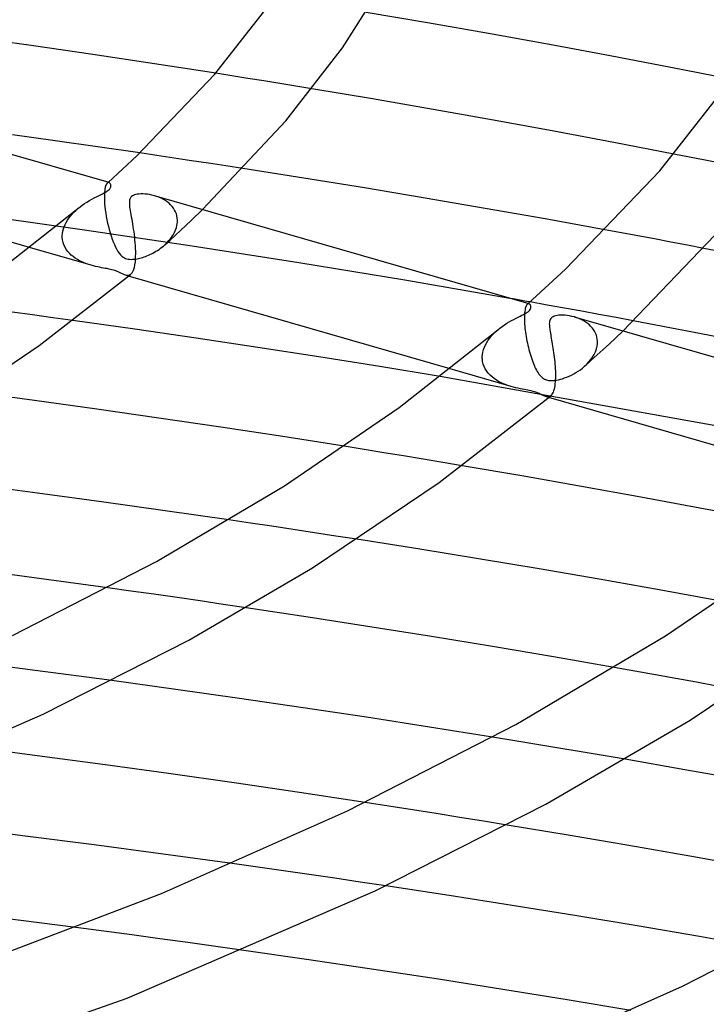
# Model space of a CAD drawing. Header units: millimetres. Extents: x -417 to 417, y -210 to 365.
# Tile 73 of 100: x 95 to 127, y 184 to 231. Entities that reach past the tile are written whole.
import ezdxf

# ---------------------------------------------------------------- set-up
doc = ezdxf.new("R2010")
doc.units = ezdxf.units.MM
doc.layers.add('HIDDEN', color=7, linetype='Continuous')
doc.layers.add('THICK', color=7, linetype='Continuous')

msp = doc.modelspace()

# ---------------------------------------------------------------- linework, layer by layer
at = {"layer": 'HIDDEN'}
for p, q in [((104.886, 227.878), (104.123, 227.999)), ((105.649, 227.756), (104.886, 227.878)), ((106.411, 227.633), (105.649, 227.756)), ((107.171, 227.51), (106.411, 227.633)), ((107.931, 227.386), (107.171, 227.51)), ((108.689, 227.261), (107.931, 227.386)), ((101.338, 224.097), (100.52, 224.218)), ((102.155, 223.975), (101.338, 224.097)), ((126.591, 224.022), (125.851, 224.167)), ((102.971, 223.852), (102.155, 223.975)), ((103.787, 223.729), (102.971, 223.852)), ((104.602, 223.604), (103.787, 223.729)), ((127.33, 223.876), (126.591, 224.022)), ((128.068, 223.73), (127.33, 223.876)), ((105.416, 223.479), (104.602, 223.604)), ((98.92, 222.698), (98.902, 222.65)), ((98.94, 222.737), (98.92, 222.698)), ((98.96, 222.767), (98.94, 222.737)), ((98.981, 222.79), (98.96, 222.767)), ((98.995, 222.801), (98.981, 222.79)), ((98.981, 222.79), (98.988, 222.796)), ((98.988, 222.796), (98.994, 222.802)), ((98.994, 222.802), (99.001, 222.808)), ((99.009, 222.809), (98.995, 222.801)), ((99.001, 222.808), (99.008, 222.814)), ((99.008, 222.814), (99.014, 222.82)), ((99.023, 222.814), (99.009, 222.809)), ((99.014, 222.82), (99.021, 222.826)), ((99.037, 222.816), (99.023, 222.814)), ((99.051, 222.816), (99.037, 222.816)), ((99.065, 222.813), (99.051, 222.816)), ((98.845, 222.261), (98.843, 222.153)), ((98.851, 222.36), (98.845, 222.261)), ((98.86, 222.448), (98.851, 222.36)), ((98.872, 222.525), (98.86, 222.448)), ((98.886, 222.592), (98.872, 222.525)), ((98.902, 222.65), (98.886, 222.592)), ((98.843, 222.153), (98.844, 222.035)), ((98.844, 222.035), (98.845, 222.021)), ((98.845, 222.021), (98.845, 222.006)), ((98.845, 222.006), (98.846, 221.992)), ((98.846, 221.992), (98.846, 221.978)), ((98.846, 221.978), (98.847, 221.963)), ((98.847, 221.963), (98.848, 221.949)), ((98.848, 221.949), (98.856, 221.813)), ((98.856, 221.813), (98.87, 221.67)), ((101.325, 222.158), (101.214, 222.193)), ((101.434, 222.117), (101.325, 222.158)), ((101.539, 222.071), (101.434, 222.117)), ((101.64, 222.019), (101.539, 222.071)), ((101.735, 221.962), (101.64, 222.019)), ((101.826, 221.899), (101.735, 221.962)), ((101.91, 221.832), (101.826, 221.899)), ((101.987, 221.759), (101.91, 221.832)), ((102.057, 221.682), (101.987, 221.759)), ((97.231, 221.225), (97.312, 221.319)), ((97.312, 221.319), (97.398, 221.41)), ((97.398, 221.41), (97.49, 221.497)), ((97.49, 221.497), (97.587, 221.582)), ((98.87, 221.67), (98.887, 221.521)), ((98.887, 221.521), (98.909, 221.367)), ((98.909, 221.367), (98.935, 221.211)), ((102.12, 221.6), (102.057, 221.682)), ((102.175, 221.513), (102.12, 221.6)), ((102.22, 221.423), (102.175, 221.513)), ((102.257, 221.329), (102.22, 221.423)), ((102.284, 221.233), (102.257, 221.329)), ((102.961, 221.014), (103.494, 221.534)), ((97.9, 220.557), (92.77, 221.275)), ((96.933, 220.722), (96.977, 220.826)), ((96.977, 220.826), (97.029, 220.929)), ((97.029, 220.929), (97.089, 221.03)), ((97.089, 221.03), (97.157, 221.129)), ((97.157, 221.129), (97.231, 221.225)), ((98.935, 221.211), (98.965, 221.053)), ((98.965, 221.053), (98.998, 220.896)), ((98.998, 220.896), (99.035, 220.739)), ((102.301, 221.135), (102.284, 221.233)), ((102.286, 220.778), (102.3, 220.864)), ((102.3, 220.864), (102.308, 220.95)), ((102.309, 221.035), (102.301, 221.135)), ((102.308, 220.95), (102.309, 220.964)), ((102.309, 221.02), (102.309, 221.035)), ((102.309, 221.006), (102.309, 221.02)), ((102.309, 220.992), (102.309, 221.006)), ((102.309, 220.978), (102.309, 220.992)), ((102.309, 220.964), (102.309, 220.978)), ((102.705, 220.772), (102.961, 221.014)), ((96.847, 220.305), (96.854, 220.408)), ((96.854, 220.408), (96.871, 220.513)), ((96.871, 220.513), (96.898, 220.617)), ((96.898, 220.617), (96.933, 220.722)), ((103.002, 219.802), (97.9, 220.557)), ((99.035, 220.739), (99.075, 220.584)), ((99.075, 220.584), (99.118, 220.432)), ((99.118, 220.432), (99.165, 220.283)), ((102.075, 220.282), (102.123, 220.36)), ((102.123, 220.36), (102.166, 220.44)), ((102.166, 220.44), (102.204, 220.522)), ((102.204, 220.522), (102.237, 220.606)), ((102.211, 220.317), (102.459, 220.544)), ((102.237, 220.606), (102.265, 220.692)), ((102.265, 220.692), (102.286, 220.778)), ((102.459, 220.544), (102.705, 220.772)), ((123.369, 220.432), (122.586, 220.576)), ((124.151, 220.287), (123.369, 220.432)), ((96.846, 220.29), (96.847, 220.305)), ((96.846, 220.275), (96.846, 220.29)), ((96.846, 220.26), (96.846, 220.275)), ((96.847, 220.246), (96.846, 220.26)), ((96.847, 220.231), (96.847, 220.246)), ((96.848, 220.216), (96.847, 220.231)), ((96.861, 220.093), (96.848, 220.216)), ((96.888, 219.973), (96.861, 220.093)), ((96.927, 219.858), (96.888, 219.973)), ((99.165, 220.283), (99.214, 220.139)), ((99.214, 220.139), (99.265, 220.001)), ((99.265, 220.001), (99.318, 219.873)), ((101.709, 219.863), (101.777, 219.927)), ((101.71, 219.864), (101.961, 220.09)), ((101.777, 219.927), (101.843, 219.993)), ((101.843, 219.993), (101.906, 220.062)), ((101.906, 220.062), (101.966, 220.133)), ((101.961, 220.09), (102.211, 220.317)), ((101.966, 220.133), (102.022, 220.207)), ((102.022, 220.207), (102.075, 220.282)), ((124.932, 220.141), (124.151, 220.287)), ((125.713, 219.994), (124.932, 220.141)), ((126.493, 219.846), (125.713, 219.994)), ((98.218, 218.894), (95.297, 219.737)), ((96.978, 219.749), (96.927, 219.858)), ((97.039, 219.647), (96.978, 219.749)), ((97.109, 219.552), (97.039, 219.647)), ((97.187, 219.463), (97.109, 219.552)), ((97.273, 219.38), (97.187, 219.463)), ((99.318, 219.873), (99.373, 219.755)), ((99.373, 219.755), (99.43, 219.646)), ((99.43, 219.646), (99.489, 219.548)), ((99.489, 219.548), (99.55, 219.462)), ((99.55, 219.462), (99.613, 219.388)), ((101.001, 219.402), (101.072, 219.437)), ((101.072, 219.437), (101.145, 219.474)), ((101.145, 219.474), (101.217, 219.514)), ((101.217, 219.514), (101.29, 219.556)), ((101.29, 219.556), (101.363, 219.602)), ((101.363, 219.602), (101.435, 219.649)), ((101.435, 219.649), (101.506, 219.699)), ((101.506, 219.699), (101.575, 219.752)), ((101.575, 219.752), (101.643, 219.806)), ((101.643, 219.806), (101.709, 219.863)), ((108.068, 219.011), (103.002, 219.802)), ((127.273, 219.697), (126.493, 219.846)), ((97.364, 219.304), (97.273, 219.38)), ((97.461, 219.233), (97.364, 219.304)), ((97.562, 219.169), (97.461, 219.233)), ((97.668, 219.11), (97.562, 219.169)), ((97.777, 219.056), (97.668, 219.11)), ((97.888, 219.008), (97.777, 219.056)), ((98, 218.965), (97.888, 219.008)), ((98.11, 218.927), (98, 218.965)), ((99.613, 219.388), (99.675, 219.328)), ((99.675, 219.328), (99.736, 219.282)), ((99.736, 219.282), (99.795, 219.247)), ((99.795, 219.247), (99.852, 219.222)), ((99.852, 219.222), (99.911, 219.202)), ((99.911, 219.202), (99.973, 219.188)), ((99.973, 219.188), (100.04, 219.179)), ((100.04, 219.179), (100.11, 219.175)), ((100.11, 219.175), (100.182, 219.176)), ((100.182, 219.176), (100.255, 219.182)), ((100.255, 219.182), (100.327, 219.191)), ((100.327, 219.191), (100.398, 219.203)), ((100.398, 219.203), (100.467, 219.217)), ((100.467, 219.217), (100.532, 219.233)), ((100.532, 219.233), (100.594, 219.25)), ((100.594, 219.25), (100.658, 219.269)), ((100.658, 219.269), (100.724, 219.291)), ((100.724, 219.291), (100.791, 219.315)), ((100.791, 219.315), (100.86, 219.341)), ((100.86, 219.341), (100.93, 219.371)), ((100.93, 219.371), (101.001, 219.402)), ((113.091, 218.186), (108.068, 219.011)), ((98.22, 218.893), (98.11, 218.927)), ((98.325, 218.865), (98.22, 218.893)), ((98.427, 218.84), (98.325, 218.865)), ((98.526, 218.817), (98.427, 218.84)), ((98.621, 218.798), (98.526, 218.817)), ((98.712, 218.78), (98.621, 218.798)), ((98.801, 218.764), (98.712, 218.78)), ((98.888, 218.748), (98.801, 218.764)), ((98.971, 218.733), (98.888, 218.748)), ((99.052, 218.717), (98.971, 218.733)), ((99.129, 218.701), (99.052, 218.717)), ((99.201, 218.684), (99.129, 218.701)), ((99.269, 218.666), (99.201, 218.684)), ((99.332, 218.647), (99.269, 218.666)), ((99.393, 218.626), (99.332, 218.647)), ((99.457, 218.601), (99.393, 218.626)), ((99.524, 218.571), (99.457, 218.601)), ((99.593, 218.538), (99.524, 218.571)), ((99.662, 218.504), (99.593, 218.538)), ((99.728, 218.472), (99.662, 218.504)), ((99.79, 218.444), (99.728, 218.472)), ((99.85, 218.423), (99.79, 218.444)), ((99.894, 218.413), (99.85, 218.423)), ((99.995, 218.381), (99.85, 218.423)), ((99.937, 218.408), (99.894, 218.413)), ((99.978, 218.41), (99.937, 218.408)), ((100.017, 218.419), (99.978, 218.41)), ((100.054, 218.436), (100.017, 218.419)), ((100.088, 218.459), (100.054, 218.436)), ((118.08, 217.324), (113.091, 218.186)), ((119.848, 217.008), (119.03, 217.155)), ((95.433, 216.537), (94.472, 216.667)), ((118.775, 216.644), (118.769, 216.565)), ((118.783, 216.716), (118.775, 216.644)), ((118.794, 216.78), (118.783, 216.716)), ((118.806, 216.837), (118.794, 216.78)), ((118.819, 216.887), (118.806, 216.837)), ((118.834, 216.93), (118.819, 216.887)), ((118.85, 216.967), (118.834, 216.93)), ((118.866, 216.997), (118.85, 216.967)), ((118.884, 217.022), (118.866, 216.997)), ((118.902, 217.041), (118.884, 217.022)), ((118.916, 217.051), (118.902, 217.041)), ((118.902, 217.04), (118.908, 217.046)), ((118.908, 217.046), (118.915, 217.052)), ((118.915, 217.052), (118.921, 217.058)), ((118.93, 217.059), (118.916, 217.051)), ((118.921, 217.058), (118.928, 217.064)), ((118.928, 217.064), (118.934, 217.069)), ((118.944, 217.064), (118.93, 217.059)), ((118.934, 217.069), (118.941, 217.075)), ((118.958, 217.066), (118.944, 217.064)), ((118.971, 217.065), (118.958, 217.066)), ((118.984, 217.063), (118.971, 217.065)), ((120.665, 216.86), (119.848, 217.008)), ((121.482, 216.711), (120.665, 216.86)), ((122.298, 216.562), (121.482, 216.711)), ((96.394, 216.406), (95.433, 216.537)), ((97.353, 216.273), (96.394, 216.406)), ((118.765, 216.478), (118.764, 216.384)), ((118.764, 216.384), (118.766, 216.284)), ((118.769, 216.565), (118.765, 216.478)), ((118.766, 216.284), (118.766, 216.27)), ((118.766, 216.27), (118.766, 216.256)), ((118.766, 216.256), (118.767, 216.241)), ((118.767, 216.241), (118.768, 216.227)), ((118.768, 216.227), (118.768, 216.212)), ((118.768, 216.212), (118.769, 216.198)), ((118.769, 216.198), (118.774, 216.108)), ((121.244, 216.407), (121.133, 216.442)), ((121.353, 216.367), (121.244, 216.407)), ((121.457, 216.321), (121.353, 216.367)), ((121.558, 216.269), (121.457, 216.321)), ((121.653, 216.213), (121.558, 216.269)), ((121.744, 216.15), (121.653, 216.213)), ((123.114, 216.411), (122.298, 216.562)), ((123.929, 216.259), (123.114, 216.411)), ((117.302, 215.642), (117.4, 215.738)), ((117.4, 215.738), (117.503, 215.829)), ((118.774, 216.108), (118.781, 216.015)), ((118.781, 216.015), (118.791, 215.919)), ((118.791, 215.919), (118.802, 215.82)), ((118.802, 215.82), (118.815, 215.72)), ((118.815, 215.72), (118.83, 215.618)), ((121.828, 216.083), (121.744, 216.15)), ((121.906, 216.01), (121.828, 216.083)), ((121.976, 215.933), (121.906, 216.01)), ((122.039, 215.851), (121.976, 215.933)), ((122.094, 215.765), (122.039, 215.851)), ((122.14, 215.674), (122.094, 215.765)), ((123.082, 215.439), (123.438, 215.777)), ((116.918, 215.118), (116.979, 215.229)), ((116.979, 215.229), (117.048, 215.336)), ((117.048, 215.336), (117.125, 215.442)), ((117.125, 215.442), (117.21, 215.544)), ((117.21, 215.544), (117.302, 215.642)), ((118.83, 215.618), (118.846, 215.515)), ((118.846, 215.515), (118.865, 215.411)), ((118.865, 215.411), (118.885, 215.306)), ((118.885, 215.306), (118.906, 215.202)), ((122.177, 215.58), (122.14, 215.674)), ((122.204, 215.484), (122.177, 215.58)), ((122.222, 215.385), (122.204, 215.484)), ((122.23, 215.284), (122.222, 215.385)), ((122.23, 215.27), (122.23, 215.284)), ((122.23, 215.256), (122.23, 215.27)), ((122.23, 215.241), (122.23, 215.256)), ((122.23, 215.227), (122.23, 215.241)), ((122.23, 215.213), (122.23, 215.227)), ((122.796, 215.172), (123.082, 215.439)), ((116.777, 214.666), (116.796, 214.779)), ((116.796, 214.779), (116.827, 214.893)), ((116.827, 214.893), (116.867, 215.006)), ((116.867, 215.006), (116.918, 215.118)), ((118.906, 215.202), (118.929, 215.098)), ((118.929, 215.098), (118.954, 214.995)), ((118.954, 214.995), (118.98, 214.893)), ((118.98, 214.893), (119.007, 214.792)), ((119.007, 214.792), (119.035, 214.693)), ((122.073, 214.662), (122.133, 214.791)), ((122.133, 214.791), (122.181, 214.924)), ((122.181, 214.924), (122.213, 215.062)), ((122.213, 215.062), (122.229, 215.199)), ((122.216, 214.64), (122.507, 214.905)), ((122.229, 215.199), (122.23, 215.213)), ((122.507, 214.905), (122.796, 215.172)), ((116.768, 214.554), (116.777, 214.666)), ((116.768, 214.539), (116.768, 214.554)), ((116.768, 214.524), (116.768, 214.539)), ((116.768, 214.51), (116.768, 214.524)), ((116.768, 214.495), (116.768, 214.51)), ((116.768, 214.48), (116.768, 214.495)), ((116.769, 214.466), (116.768, 214.48)), ((116.783, 214.336), (116.769, 214.466)), ((116.812, 214.211), (116.783, 214.336)), ((119.035, 214.693), (119.064, 214.596)), ((119.064, 214.596), (119.095, 214.501)), ((119.095, 214.501), (119.126, 214.409)), ((119.126, 214.409), (119.159, 214.32)), ((119.159, 214.32), (119.192, 214.233)), ((121.626, 214.111), (121.922, 214.375)), ((121.724, 214.202), (121.825, 214.309)), ((121.825, 214.309), (121.917, 214.421)), ((121.917, 214.421), (122, 214.539)), ((121.922, 214.375), (122.216, 214.64)), ((122, 214.539), (122.073, 214.662)), ((118.137, 213.144), (115.237, 213.981)), ((116.855, 214.092), (116.812, 214.211)), ((116.91, 213.978), (116.855, 214.092)), ((116.976, 213.872), (116.91, 213.978)), ((117.052, 213.774), (116.976, 213.872)), ((119.192, 214.233), (119.226, 214.15)), ((119.226, 214.15), (119.262, 214.07)), ((119.262, 214.07), (119.298, 213.994)), ((119.298, 213.994), (119.335, 213.922)), ((119.335, 213.922), (119.373, 213.854)), ((119.373, 213.854), (119.413, 213.791)), ((121.208, 213.805), (121.314, 213.871)), ((121.314, 213.871), (121.418, 213.943)), ((121.418, 213.943), (121.52, 214.02)), ((121.52, 214.02), (121.618, 214.103)), ((121.618, 214.103), (121.724, 214.202)), ((130.114, 210.879), (114.775, 213.62)), ((117.137, 213.682), (117.052, 213.774)), ((117.23, 213.598), (117.137, 213.682)), ((117.329, 213.52), (117.23, 213.598)), ((117.433, 213.449), (117.329, 213.52)), ((117.543, 213.384), (117.433, 213.449)), ((117.657, 213.325), (117.543, 213.384)), ((119.413, 213.791), (119.453, 213.732)), ((119.453, 213.732), (119.495, 213.679)), ((119.495, 213.679), (119.539, 213.63)), ((119.539, 213.63), (119.583, 213.587)), ((119.583, 213.587), (119.627, 213.551)), ((119.627, 213.551), (119.672, 213.521)), ((119.672, 213.521), (119.716, 213.496)), ((119.716, 213.496), (119.76, 213.476)), ((119.76, 213.476), (119.805, 213.459)), ((119.805, 213.459), (119.852, 213.446)), ((119.852, 213.446), (119.901, 213.436)), ((119.901, 213.436), (119.952, 213.43)), ((119.952, 213.43), (120.006, 213.426)), ((120.006, 213.426), (120.065, 213.425)), ((120.065, 213.425), (120.131, 213.428)), ((120.131, 213.428), (120.204, 213.435)), ((120.204, 213.435), (120.287, 213.447)), ((120.287, 213.447), (120.377, 213.465)), ((120.377, 213.465), (120.471, 213.488)), ((120.471, 213.488), (120.57, 213.517)), ((120.57, 213.517), (120.672, 213.551)), ((120.672, 213.551), (120.777, 213.59)), ((120.777, 213.59), (120.884, 213.636)), ((120.884, 213.636), (120.992, 213.687)), ((120.992, 213.687), (121.101, 213.743)), ((121.101, 213.743), (121.208, 213.805)), ((117.774, 213.271), (117.657, 213.325)), ((117.895, 213.223), (117.774, 213.271)), ((118.017, 213.181), (117.895, 213.223)), ((118.139, 213.143), (118.017, 213.181)), ((118.253, 213.112), (118.139, 213.143)), ((118.364, 213.085), (118.253, 213.112)), ((118.471, 213.062), (118.364, 213.085)), ((118.574, 213.041), (118.471, 213.062)), ((118.671, 213.023), (118.574, 213.041)), ((118.763, 213.006), (118.671, 213.023)), ((118.847, 212.991), (118.763, 213.006)), ((118.924, 212.976), (118.847, 212.991)), ((118.995, 212.962), (118.924, 212.976)), ((119.062, 212.948), (118.995, 212.962)), ((119.126, 212.932), (119.062, 212.948)), ((119.187, 212.916), (119.126, 212.932)), ((119.245, 212.899), (119.187, 212.916)), ((119.301, 212.88), (119.245, 212.899)), ((119.356, 212.859), (119.301, 212.88)), ((119.41, 212.837), (119.356, 212.859)), ((119.462, 212.813), (119.41, 212.837)), ((119.512, 212.788), (119.462, 212.813)), ((119.56, 212.764), (119.512, 212.788)), ((119.605, 212.741), (119.56, 212.764)), ((119.649, 212.72), (119.605, 212.741)), ((119.69, 212.701), (119.649, 212.72)), ((119.73, 212.685), (119.69, 212.701)), ((119.769, 212.673), (119.73, 212.685)), ((119.813, 212.663), (119.769, 212.673)), ((119.915, 212.631), (119.769, 212.673)), ((119.855, 212.658), (119.813, 212.663)), ((119.896, 212.66), (119.855, 212.658)), ((119.935, 212.669), (119.896, 212.66)), ((119.973, 212.685), (119.935, 212.669)), ((120.009, 212.71), (119.973, 212.685)), ((111.159, 210.159), (110.222, 210.309)), ((112.094, 210.007), (111.159, 210.159)), ((113.028, 209.855), (112.094, 210.007)), ((113.96, 209.701), (113.028, 209.855)), ((114.891, 209.546), (113.96, 209.701)), ((115.82, 209.389), (114.891, 209.546)), ((105.768, 206.67), (104.753, 206.819)), ((106.782, 206.519), (105.768, 206.67)), ((107.794, 206.366), (106.782, 206.519)), ((108.806, 206.212), (107.794, 206.366)), ((109.815, 206.057), (108.806, 206.212)), ((110.824, 205.901), (109.815, 206.057)), ((100.098, 203.447), (99, 203.6)), ((101.194, 203.292), (100.098, 203.447)), ((102.289, 203.135), (101.194, 203.292)), ((103.383, 202.977), (102.289, 203.135)), ((104.475, 202.817), (103.383, 202.977)), ((105.566, 202.656), (104.475, 202.817)), ((95.565, 199.683), (94.353, 199.839)), ((124.001, 199.647), (123.026, 199.82)), ((96.777, 199.524), (95.565, 199.683)), ((97.989, 199.363), (96.777, 199.524)), ((99.199, 199.201), (97.989, 199.363)), ((124.974, 199.473), (124.001, 199.647)), ((125.947, 199.298), (124.974, 199.473)), ((126.919, 199.121), (125.947, 199.298)), ((127.89, 198.942), (126.919, 199.121)), ((118.304, 196.347), (117.251, 196.519)), ((119.354, 196.174), (118.304, 196.347)), ((120.403, 196), (119.354, 196.174)), ((121.45, 195.825), (120.403, 196)), ((122.495, 195.648), (121.45, 195.825)), ((123.539, 195.469), (122.495, 195.648)), ((112.334, 193.25), (111.207, 193.424)), ((113.459, 193.074), (112.334, 193.25)), ((114.583, 192.896), (113.459, 193.074)), ((115.705, 192.717), (114.583, 192.896)), ((116.825, 192.536), (115.705, 192.717)), ((117.943, 192.353), (116.825, 192.536)), ((106.116, 190.355), (104.897, 190.526)), ((107.334, 190.181), (106.116, 190.355)), ((108.551, 190.005), (107.334, 190.181)), ((109.766, 189.828), (108.551, 190.005)), ((110.979, 189.648), (109.766, 189.828)), ((112.191, 189.467), (110.979, 189.648)), ((98.815, 187.317), (97.485, 187.492)), ((100.145, 187.14), (98.815, 187.317)), ((101.473, 186.961), (100.145, 187.14)), ((102.8, 186.779), (101.473, 186.961)), ((104.126, 186.595), (102.8, 186.779)), ((105.45, 186.409), (104.126, 186.595))]:
    msp.add_line(p, q, dxfattribs=at)
at = {"layer": 'THICK'}
for p, q in [((110.135, 229.207), (112.246, 232.537)), ((104.085, 227.955), (106.744, 231.34)), ((114.162, 230.39), (111.261, 230.887)), ((117.058, 229.88), (114.162, 230.39)), ((95.364, 229.317), (92.424, 229.731)), ((119.949, 229.356), (117.058, 229.88)), ((98.295, 228.89), (95.364, 229.317)), ((122.832, 228.819), (119.949, 229.356)), ((101.215, 228.45), (98.295, 228.89)), ((107.456, 225.746), (110.135, 229.207)), ((125.707, 228.27), (122.832, 228.819)), ((104.123, 227.999), (101.215, 228.45)), ((99.064, 222.813), (81.303, 227.94)), ((100.376, 224.077), (104.085, 227.955)), ((128.571, 227.708), (125.707, 228.27)), ((125.181, 223.374), (128.404, 227.472)), ((111.567, 226.778), (108.689, 227.261)), ((114.436, 226.282), (111.567, 226.778)), ((117.301, 225.772), (114.436, 226.282)), ((103.494, 221.534), (107.456, 225.746)), ((120.16, 225.25), (117.301, 225.772)), ((96.505, 224.796), (94.491, 225.076)), ((123.011, 224.714), (120.16, 225.25)), ((98.514, 224.51), (96.505, 224.796)), ((125.851, 224.167), (123.011, 224.714)), ((95.297, 219.737), (80.073, 224.132)), ((100.52, 224.218), (98.514, 224.51)), ((99.021, 222.826), (100.376, 224.077)), ((108.307, 223.024), (105.416, 223.479)), ((120.719, 218.712), (125.181, 223.374)), ((99.085, 222.804), (99.065, 222.813)), ((99.104, 222.789), (99.085, 222.804)), ((99.121, 222.77), (99.104, 222.789)), ((99.135, 222.747), (99.121, 222.77)), ((99.146, 222.721), (99.135, 222.747)), ((99.153, 222.693), (99.146, 222.721)), ((99.156, 222.663), (99.153, 222.693)), ((111.186, 222.558), (108.307, 223.024)), ((98.565, 222.192), (98.662, 222.24)), ((98.662, 222.24), (98.752, 222.286)), ((98.752, 222.286), (98.834, 222.328)), ((98.834, 222.328), (98.904, 222.366)), ((98.904, 222.366), (98.963, 222.402)), ((98.963, 222.402), (99.012, 222.435)), ((99.012, 222.435), (99.052, 222.467)), ((99.052, 222.467), (99.081, 222.494)), ((99.081, 222.494), (99.105, 222.522)), ((99.105, 222.522), (99.124, 222.549)), ((99.124, 222.549), (99.138, 222.576)), ((99.138, 222.576), (99.149, 222.604)), ((99.149, 222.604), (99.155, 222.633)), ((99.155, 222.633), (99.156, 222.663)), ((100.266, 222.228), (100.213, 222.206)), ((100.329, 222.246), (100.266, 222.228)), ((100.402, 222.261), (100.329, 222.246)), ((100.485, 222.271), (100.402, 222.261)), ((100.576, 222.277), (100.485, 222.271)), ((100.673, 222.277), (100.576, 222.277)), ((100.775, 222.271), (100.673, 222.277)), ((100.881, 222.26), (100.775, 222.271)), ((100.99, 222.244), (100.881, 222.26)), ((101.102, 222.221), (100.99, 222.244)), ((114.05, 222.08), (111.186, 222.558)), ((97.795, 221.744), (97.905, 221.82)), ((97.905, 221.82), (98.017, 221.892)), ((98.017, 221.892), (98.131, 221.961)), ((98.131, 221.961), (98.244, 222.025)), ((98.244, 222.025), (98.355, 222.085)), ((98.355, 222.085), (98.462, 222.14)), ((98.462, 222.14), (98.565, 222.192)), ((100.031, 221.935), (100.028, 221.879)), ((100.028, 221.879), (100.029, 221.816)), ((100.029, 221.816), (100.033, 221.745)), ((100.039, 221.984), (100.031, 221.935)), ((100.05, 222.026), (100.039, 221.984)), ((100.064, 222.063), (100.05, 222.026)), ((100.083, 222.097), (100.064, 222.063)), ((100.106, 222.127), (100.083, 222.097)), ((100.134, 222.155), (100.106, 222.127)), ((100.17, 222.182), (100.134, 222.155)), ((100.213, 222.206), (100.17, 222.182)), ((101.214, 222.193), (101.102, 222.221)), ((118.983, 217.063), (101.222, 222.19)), ((116.9, 221.592), (114.05, 222.08)), ((93.753, 218.577), (97.586, 221.582)), ((97.587, 221.582), (97.689, 221.665)), ((97.689, 221.665), (97.795, 221.744)), ((100.033, 221.745), (100.042, 221.669)), ((100.042, 221.669), (100.053, 221.586)), ((100.053, 221.586), (100.067, 221.497)), ((100.067, 221.497), (100.083, 221.401)), ((100.083, 221.401), (100.101, 221.3)), ((100.101, 221.3), (100.119, 221.194)), ((119.746, 221.09), (116.9, 221.592)), ((100.119, 221.194), (100.139, 221.084)), ((100.139, 221.084), (100.158, 220.971)), ((100.158, 220.971), (100.178, 220.854)), ((100.178, 220.854), (100.197, 220.734)), ((122.586, 220.576), (119.746, 221.09)), ((100.197, 220.734), (100.216, 220.612)), ((100.216, 220.612), (100.233, 220.486)), ((100.233, 220.486), (100.25, 220.358)), ((100.25, 220.358), (100.265, 220.228)), ((123.438, 215.777), (128.146, 220.688)), ((100.265, 220.228), (100.279, 220.096)), ((100.279, 220.096), (100.291, 219.962)), ((100.291, 219.962), (100.3, 219.828)), ((100.3, 219.828), (100.308, 219.693)), ((100.308, 219.693), (100.312, 219.561)), ((100.313, 219.431), (100.311, 219.305)), ((100.312, 219.561), (100.313, 219.431)), ((130.087, 219.152), (127.273, 219.697)), ((100.296, 219.059), (100.278, 218.914)), ((100.308, 219.218), (100.296, 219.059)), ((100.309, 219.232), (100.308, 219.218)), ((100.31, 219.261), (100.309, 219.246)), ((100.309, 219.246), (100.309, 219.232)), ((100.311, 219.275), (100.31, 219.261)), ((100.311, 219.305), (100.311, 219.29)), ((100.311, 219.29), (100.311, 219.275)), ((100.139, 218.514), (100.09, 218.461)), ((100.183, 218.585), (100.139, 218.514)), ((100.221, 218.676), (100.183, 218.585)), ((100.252, 218.786), (100.221, 218.676)), ((100.278, 218.914), (100.252, 218.786)), ((118.941, 217.075), (120.719, 218.712)), ((95.749, 215.083), (100.09, 218.461)), ((115.237, 213.981), (99.995, 218.381)), ((118.238, 217.296), (118.08, 217.324)), ((118.397, 217.267), (118.238, 217.296)), ((118.555, 217.239), (118.397, 217.267)), ((118.713, 217.211), (118.555, 217.239)), ((118.872, 217.183), (118.713, 217.211)), ((119.03, 217.155), (118.872, 217.183)), ((118.794, 216.6), (118.851, 216.633)), ((118.851, 216.633), (118.898, 216.663)), ((118.898, 216.663), (118.938, 216.69)), ((118.938, 216.69), (118.971, 216.717)), ((118.971, 216.717), (119.011, 216.756)), ((119.001, 217.055), (118.984, 217.063)), ((119.017, 217.045), (119.001, 217.055)), ((119.011, 216.756), (119.041, 216.795)), ((119.031, 217.031), (119.017, 217.045)), ((119.044, 217.015), (119.031, 217.031)), ((119.041, 216.795), (119.06, 216.833)), ((119.054, 216.996), (119.044, 217.015)), ((119.063, 216.976), (119.054, 216.996)), ((119.06, 216.833), (119.071, 216.868)), ((119.07, 216.954), (119.063, 216.976)), ((119.074, 216.93), (119.07, 216.954)), ((119.071, 216.868), (119.075, 216.901)), ((119.075, 216.901), (119.074, 216.93)), ((100.282, 215.86), (97.353, 216.273)), ((117.936, 216.142), (118.047, 216.209)), ((118.047, 216.209), (118.157, 216.272)), ((118.157, 216.272), (118.264, 216.33)), ((118.264, 216.33), (118.368, 216.384)), ((118.368, 216.384), (118.468, 216.434)), ((118.468, 216.434), (118.561, 216.481)), ((118.561, 216.481), (118.649, 216.524)), ((118.649, 216.524), (118.727, 216.564)), ((118.727, 216.564), (118.794, 216.6)), ((119.949, 216.173), (119.946, 216.117)), ((119.956, 216.228), (119.949, 216.173)), ((119.969, 216.279), (119.956, 216.228)), ((119.989, 216.326), (119.969, 216.279)), ((120.017, 216.368), (119.989, 216.326)), ((120.052, 216.405), (120.017, 216.368)), ((120.088, 216.431), (120.052, 216.405)), ((120.131, 216.455), (120.088, 216.431)), ((120.183, 216.477), (120.131, 216.455)), ((120.245, 216.495), (120.183, 216.477)), ((120.318, 216.51), (120.245, 216.495)), ((120.401, 216.521), (120.318, 216.51)), ((120.492, 216.527), (120.401, 216.521)), ((120.589, 216.527), (120.492, 216.527)), ((120.692, 216.521), (120.589, 216.527)), ((120.799, 216.511), (120.692, 216.521)), ((120.908, 216.494), (120.799, 216.511)), ((121.02, 216.471), (120.908, 216.494)), ((121.133, 216.442), (121.02, 216.471)), ((138.902, 211.313), (121.142, 216.44)), ((126.737, 215.727), (123.929, 216.259)), ((103.203, 215.435), (100.282, 215.86)), ((112.822, 212.147), (117.503, 215.829)), ((117.503, 215.829), (117.606, 215.913)), ((117.606, 215.913), (117.713, 215.993)), ((117.713, 215.993), (117.824, 216.069)), ((117.824, 216.069), (117.936, 216.142)), ((119.946, 216.117), (119.948, 216.06)), ((119.948, 216.06), (119.952, 216.002)), ((119.952, 216.002), (119.957, 215.945)), ((119.957, 215.945), (119.965, 215.884)), ((119.965, 215.884), (119.974, 215.82)), ((119.974, 215.82), (119.985, 215.751)), ((119.985, 215.751), (119.997, 215.678)), ((129.535, 215.184), (126.737, 215.727)), ((106.114, 214.998), (103.203, 215.435)), ((119.997, 215.678), (120.011, 215.601)), ((120.011, 215.601), (120.025, 215.521)), ((120.025, 215.521), (120.04, 215.436)), ((120.04, 215.436), (120.056, 215.348)), ((120.056, 215.348), (120.072, 215.256)), ((120.072, 215.256), (120.088, 215.16)), ((90.8, 211.762), (95.749, 215.083)), ((109.013, 214.55), (106.114, 214.998)), ((120.088, 215.16), (120.104, 215.062)), ((120.104, 215.062), (120.12, 214.961)), ((120.12, 214.961), (120.136, 214.858)), ((120.136, 214.858), (120.151, 214.754)), ((111.901, 214.091), (109.013, 214.55)), ((120.151, 214.754), (120.165, 214.648)), ((120.165, 214.648), (120.178, 214.54)), ((120.178, 214.54), (120.191, 214.43)), ((120.191, 214.43), (120.202, 214.32)), ((120.202, 214.32), (120.212, 214.208)), ((114.775, 213.62), (111.901, 214.091)), ((120.212, 214.208), (120.22, 214.097)), ((120.22, 214.097), (120.226, 213.986)), ((120.226, 213.986), (120.231, 213.875)), ((120.231, 213.875), (120.234, 213.765)), ((120.222, 213.364), (120.213, 213.267)), ((120.229, 213.467), (120.222, 213.364)), ((120.23, 213.481), (120.229, 213.467)), ((120.231, 213.51), (120.23, 213.496)), ((120.23, 213.496), (120.23, 213.481)), ((120.232, 213.525), (120.231, 213.51)), ((120.234, 213.658), (120.232, 213.554)), ((120.232, 213.554), (120.232, 213.539)), ((120.232, 213.539), (120.232, 213.525)), ((120.234, 213.765), (120.234, 213.658)), ((120.148, 212.944), (120.125, 212.882)), ((120.168, 213.014), (120.148, 212.944)), ((120.185, 213.091), (120.168, 213.014)), ((120.2, 213.175), (120.185, 213.091)), ((120.213, 213.267), (120.2, 213.175)), ((95.522, 212.488), (92.556, 212.887)), ((98.482, 212.076), (95.522, 212.488)), ((114.728, 208.587), (120.011, 212.711)), ((135.171, 208.226), (119.915, 212.631)), ((120.043, 212.743), (120.011, 212.711)), ((120.072, 212.781), (120.043, 212.743)), ((120.1, 212.828), (120.072, 212.781)), ((120.125, 212.882), (120.1, 212.828)), ((101.433, 211.652), (98.482, 212.076)), ((107.386, 208.44), (112.822, 212.147)), ((104.374, 211.216), (101.433, 211.652)), ((107.304, 210.769), (104.374, 211.216)), ((110.222, 210.309), (107.304, 210.769)), ((118.645, 208.906), (115.82, 209.389)), ((121.466, 208.41), (118.645, 208.906)), ((95.668, 208.09), (92.626, 208.489)), ((101.309, 204.842), (107.386, 208.44)), ((108.709, 204.546), (114.728, 208.587)), ((124.282, 207.901), (121.466, 208.41)), ((98.704, 207.679), (95.668, 208.09)), ((127.092, 207.381), (124.282, 207.901)), ((101.733, 207.256), (98.704, 207.679)), ((129.893, 206.849), (127.092, 207.381)), ((104.753, 206.819), (101.733, 207.256)), ((113.715, 205.443), (110.824, 205.901)), ((116.594, 204.975), (113.715, 205.443)), ((125.463, 201.329), (131.893, 205.718)), ((119.459, 204.496), (116.594, 204.975)), ((94.483, 201.337), (101.309, 204.842)), ((102.844, 201.122), (108.709, 204.546)), ((122.311, 204.006), (119.459, 204.496)), ((95.869, 204.028), (92.73, 204.442)), ((99, 203.6), (95.869, 204.028)), ((125.159, 203.504), (122.311, 204.006)), ((128.001, 202.989), (125.159, 203.504)), ((108.508, 202.211), (105.566, 202.656)), ((111.437, 201.756), (108.508, 202.211)), ((114.354, 201.289), (111.437, 201.756)), ((126.618, 197.331), (133.711, 202.094)), ((117.257, 200.81), (114.354, 201.289)), ((118.355, 197.121), (125.463, 201.329)), ((95.935, 197.606), (102.844, 201.122)), ((120.145, 200.321), (117.257, 200.81)), ((123.026, 199.82), (120.145, 200.321)), ((102.231, 198.784), (99.199, 199.201)), ((105.255, 198.355), (102.231, 198.784)), ((108.271, 197.913), (105.255, 198.355)), ((85.882, 193.256), (95.935, 197.606)), ((111.276, 197.46), (108.271, 197.913)), ((110.373, 193.023), (118.355, 197.121)), ((114.27, 196.995), (111.276, 197.46)), ((119.782, 193.342), (126.618, 197.331)), ((117.251, 196.519), (114.27, 196.995)), ((95.649, 195.638), (92.528, 196.039)), ((98.763, 195.224), (95.649, 195.638)), ((101.878, 194.795), (98.763, 195.224)), ((126.377, 194.975), (123.539, 195.469)), ((104.992, 194.352), (101.878, 194.795)), ((129.212, 194.468), (126.377, 194.975)), ((108.103, 193.895), (104.992, 194.352)), ((111.207, 193.424), (108.103, 193.895)), ((111.694, 189.232), (119.782, 193.342)), ((101.551, 189.109), (110.373, 193.023)), ((120.84, 191.871), (117.943, 192.353)), ((95.092, 191.831), (91.812, 192.237)), ((98.367, 191.41), (95.092, 191.831)), ((123.724, 191.378), (120.84, 191.871)), ((101.636, 190.975), (98.367, 191.41)), ((104.897, 190.526), (101.636, 190.975)), ((126.603, 190.873), (123.724, 191.378)), ((129.476, 190.355), (126.603, 190.873)), ((91.934, 185.449), (101.551, 189.109)), ((99.925, 184.149), (111.694, 189.232)), ((115.191, 189.009), (112.191, 189.467)), ((126.264, 184.709), (135.4, 189.4)), ((118.178, 188.539), (115.191, 189.009)), ((121.153, 188.059), (118.178, 188.539)), ((97.485, 187.492), (94.016, 187.935)), ((124.114, 187.567), (121.153, 188.059)), ((127.061, 187.064), (124.114, 187.567)), ((130.003, 186.549), (127.061, 187.064)), ((108.54, 185.964), (105.45, 186.409)), ((111.62, 185.508), (108.54, 185.964)), ((114.689, 185.039), (111.62, 185.508)), ((117.745, 184.558), (114.689, 185.039)), ((116.167, 180.23), (126.264, 184.709)), ((120.788, 184.065), (117.745, 184.558)), ((86.922, 179.569), (99.925, 184.149)), ((123.815, 183.561), (120.788, 184.065))]:
    msp.add_line(p, q, dxfattribs=at)

doc.saveas('drawing.dxf')
